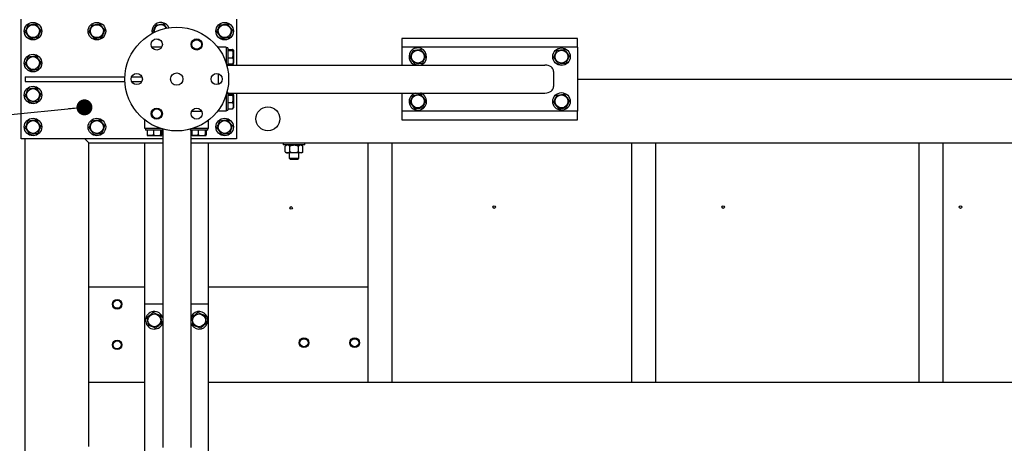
# Model space of a CAD drawing. Header units: millimetres. Extents: x 5 to 589, y 5 to 415.
# Tile 17 of 68: x 297 to 359, y 82 to 109. Entities that reach past the tile are written whole.
import ezdxf

# ---------------------------------------------------------------- set-up
doc = ezdxf.new("R2010")
doc.units = ezdxf.units.MM
doc.layers.add('COTES', color=1, linetype='Continuous')
doc.layers.add('NOTES', color=6, linetype='Continuous')
doc.layers.add('TRAIT-FORT', color=4, linetype='Continuous', lineweight=25)
doc.styles.add('SLDTEXTSTYLE0', font='TXT', dxfattribs={"width": 0.75})
doc.dimstyles.new('SLDDIMSTYLE2', dxfattribs={"dimtxt": 3, "dimasz": 2, "dimexe": 0, "dimexo": 0.0625, "dimgap": 0.75, "dimtad": 1, "dimdec": 0, "dimlfac": 20, "dimrnd": 1e-09, "dimzin": 12, "dimdsep": 46, "dimtxsty": 'SLDTEXTSTYLE0', "dimsah": 1, "dimcen": 0.09, "dimadec": 0, "dimazin": 3, "dimtfac": 1, "dimtdec": 0, "dimtofl": 0, "dimtmove": 0, "dimatfit": 3, "dimfxl": 1, "dimfrac": 2, "dimtolj": 1, "dimtzin": 12, "dimarcsym": 0})
doc.dimstyles.new('SLDDIMSTYLE4', dxfattribs={"dimtxt": 0.18, "dimasz": 1, "dimexe": 0, "dimexo": 0.0625, "dimgap": 0, "dimtad": 0, "dimtih": 1, "dimtoh": 1, "dimdec": 0, "dimrnd": 1e-09, "dimzin": 0, "dimdsep": 46, "dimtxsty": 'Standard', "dimblk1": 'DOT', "dimblk2": 'DOT', "dimsah": 1, "dimcen": 0.09, "dimadec": 0, "dimazin": 0, "dimtfac": 1, "dimtdec": 0, "dimtofl": 0, "dimtmove": 0, "dimatfit": 3, "dimldrblk": 'DOT', "dimfxl": 1, "dimfrac": 2, "dimtolj": 1, "dimtzin": 0, "dimarcsym": 0})

# ---------------------------------------------------------------- blocks, each defined once
blk = doc.blocks.new('_D_44')
at = {"layer": 'COTES', "color": 1, "transparency": 16777216}
for p, q in [((294.92, 196.677), (269.29, 196.677)), ((270.29, 196.677), (270.29, 50.927)), ((316.52, 50.927), (269.29, 50.927))]:
    blk.add_line(p, q, dxfattribs=at)
for points in [[(270.29, 196.677), (269.79, 194.677), (270.79, 194.677)], [(270.29, 50.927), (270.79, 52.927), (269.79, 52.927)]]:
    blk.add_solid(points, dxfattribs=at)
at = {"layer": 'COTES', "color": 1, "transparency": 16777216, "char_height": 3, "attachment_point": 1, "rotation": 90, "style": 'SLDTEXTSTYLE0'}
for s, insert in [('CADRE', (266.423, 121.927)), ('2915', (266.423, 111.935))]:
    blk.add_mtext(s, dxfattribs=dict(at, insert=insert))
blk = doc.blocks.new('_Dot')
at = {"color": 0, "linetype": 'ByBlock', "lineweight": -2}
blk.add_line((-0.5, 0), (-1, 0), dxfattribs=at)
at = {"color": 0, "linetype": 'ByBlock', "const_width": 0.5}
blk.add_lwpolyline([(-0.25, 0, 1), (0.25, 0, 1)], format="xyb", close=True, dxfattribs=at)

msp = doc.modelspace()

# ---------------------------------------------------------------- linework, layer by layer
at = {"layer": 'TRAIT-FORT', "color": 4, "linetype": 'Continuous', "lineweight": 25}
for p, q in [((297.17, 101.177), (297.17, 108.677)), ((310.67, 108.677), (310.67, 105.802)), ((305.433, 107.866), (305.462, 107.827)), ((321.02, 107.477), (321.02, 106.927)), ((332.02, 107.477), (321.02, 107.477)), ((332.02, 106.927), (332.02, 107.477)), ((305.978, 106.927), (305.361, 106.927)), ((309.52, 106.927), (309.481, 106.927)), ((309.52, 106.927), (309.52, 106.877)), ((310.02, 106.927), (309.52, 106.927)), ((310.02, 106.927), (310.02, 105.903)), ((310.12, 106.877), (310.02, 106.877)), ((310.12, 106.877), (310.12, 105.777)), ((310.12, 106.779), (310.419, 106.779)), ((310.12, 106.718), (310.419, 106.718)), ((310.47, 106.73), (310.455, 106.755)), ((310.47, 106.73), (310.47, 105.923)), ((321.02, 106.927), (321.02, 105.802)), ((332.02, 106.927), (321.02, 106.927)), ((332.02, 106.927), (332.02, 102.927)), ((310.12, 106.266), (310.419, 106.266)), ((310.056, 105.777), (310.12, 105.777)), ((310.12, 105.874), (310.419, 105.874)), ((310.12, 105.802), (329.984, 105.802)), ((310.455, 105.898), (310.47, 105.923)), ((297.42, 105.077), (297.42, 104.777)), ((297.42, 105.077), (303.673, 105.077)), ((304.103, 105.077), (304.736, 105.077)), ((309.52, 105.262), (309.52, 104.591)), ((330.52, 105.402), (330.52, 104.452)), ((332.02, 104.927), (364.82, 104.927)), ((297.42, 104.777), (303.673, 104.777)), ((304.103, 104.777), (304.736, 104.777)), ((310.02, 103.951), (310.02, 102.927)), ((310.12, 104.077), (310.056, 104.077)), ((310.12, 104.077), (310.12, 102.977)), ((310.12, 104.052), (329.984, 104.052)), ((310.12, 103.979), (310.419, 103.979)), ((310.12, 103.918), (310.419, 103.918)), ((310.407, 103.987), (310.358, 104.052)), ((310.407, 103.987), (310.403, 103.979)), ((310.47, 103.93), (310.455, 103.955)), ((310.47, 103.93), (310.47, 103.123)), ((310.67, 104.052), (310.67, 101.177)), ((321.02, 104.052), (321.02, 102.927)), ((322.23, 104.035), (322.184, 104.052)), ((310.12, 103.466), (310.419, 103.466)), ((310.12, 103.074), (310.419, 103.074)), ((310.455, 103.098), (310.47, 103.123)), ((307.861, 102.927), (308.478, 102.927)), ((309.52, 102.927), (309.481, 102.927)), ((309.52, 102.977), (309.52, 102.927)), ((310.02, 102.927), (309.52, 102.927)), ((310.02, 102.977), (310.12, 102.977)), ((321.02, 102.927), (321.02, 102.377)), ((332.02, 102.927), (321.02, 102.927)), ((321.02, 102.377), (332.02, 102.377)), ((332.02, 102.377), (332.02, 102.927)), ((304.92, 102.327), (304.92, 102.365)), ((304.97, 102.327), (304.92, 102.327)), ((304.92, 101.827), (304.92, 102.327)), ((305.944, 101.827), (304.92, 101.827)), ((304.97, 101.827), (304.97, 101.727)), ((306.07, 101.727), (306.07, 101.79)), ((307.77, 101.79), (307.77, 101.727)), ((308.92, 101.827), (307.896, 101.827)), ((308.92, 102.327), (308.87, 102.327)), ((308.87, 101.727), (308.87, 101.827)), ((308.92, 102.327), (308.92, 102.365)), ((308.92, 101.827), (308.92, 102.327)), ((306.045, 101.177), (297.17, 101.177)), ((297.42, 50.927), (297.42, 101.177)), ((301.17, 101.177), (301.42, 100.927)), ((301.42, 100.927), (301.17, 101.177)), ((306.07, 101.727), (304.97, 101.727)), ((305.068, 101.727), (305.068, 101.427)), ((305.091, 101.391), (305.116, 101.377)), ((305.923, 101.377), (305.116, 101.377)), ((305.459, 101.727), (305.459, 101.427)), ((305.911, 101.727), (305.911, 101.427)), ((305.923, 101.377), (305.948, 101.391)), ((305.972, 101.727), (305.972, 101.427)), ((305.972, 101.526), (306.045, 101.543)), ((306.045, 101.727), (306.045, 81.862)), ((308.87, 101.727), (307.77, 101.727)), ((307.795, 101.727), (307.795, 81.862)), ((310.67, 101.177), (307.795, 101.177)), ((307.868, 101.727), (307.868, 101.427)), ((307.891, 101.391), (307.916, 101.377)), ((308.723, 101.377), (307.916, 101.377)), ((308.259, 101.727), (308.259, 101.427)), ((308.711, 101.727), (308.711, 101.427)), ((308.723, 101.377), (308.748, 101.391)), ((308.772, 101.727), (308.772, 101.427)), ((301.42, 85.927), (301.42, 100.927)), ((301.42, 100.927), (304.92, 100.927)), ((304.92, 90.827), (304.92, 100.927)), ((304.92, 100.927), (305.32, 100.927)), ((305.32, 100.927), (306.045, 100.927)), ((307.795, 100.927), (308.52, 100.927)), ((308.52, 100.927), (308.92, 100.927)), ((308.92, 90.827), (308.92, 100.927)), ((308.92, 100.927), (387.92, 100.927)), ((313.595, 100.927), (313.595, 100.802)), ((314.945, 100.802), (313.595, 100.802)), ((313.795, 100.802), (313.721, 100.728)), ((313.721, 100.375), (313.721, 100.728)), ((313.995, 100.375), (313.995, 100.728)), ((314.544, 100.375), (314.544, 100.728)), ((314.818, 100.728), (314.745, 100.802)), ((314.818, 100.375), (314.818, 100.728)), ((314.945, 100.802), (314.945, 100.927)), ((318.92, 85.927), (318.92, 100.927)), ((320.42, 85.927), (320.42, 100.927)), ((335.42, 85.927), (335.42, 100.927)), ((336.92, 85.927), (336.92, 100.927)), ((353.42, 85.927), (353.42, 100.927)), ((354.92, 85.927), (354.92, 100.927)), ((313.721, 100.375), (313.795, 100.302)), ((313.858, 100.302), (313.795, 100.302)), ((314.27, 100.302), (313.858, 100.302)), ((313.97, 100.302), (313.97, 99.977)), ((313.97, 99.977), (314.045, 99.902)), ((313.97, 99.977), (314.57, 99.977)), ((314.681, 100.302), (314.27, 100.302)), ((314.495, 99.902), (314.57, 99.977)), ((314.57, 99.977), (314.57, 100.302)), ((314.745, 100.302), (314.681, 100.302)), ((314.745, 100.302), (314.818, 100.375)), ((314.495, 99.902), (314.045, 99.902)), ((301.42, 91.927), (304.92, 91.927)), ((308.92, 91.927), (318.92, 91.927)), ((306.045, 90.827), (304.92, 90.827)), ((304.92, 79.827), (304.92, 90.827)), ((308.92, 90.827), (307.795, 90.827)), ((308.92, 79.827), (308.92, 90.827)), ((306.028, 89.616), (306.045, 89.663)), ((304.92, 85.927), (301.42, 85.927)), ((301.42, 85.527), (301.42, 85.927)), ((387.92, 85.927), (308.92, 85.927)), ((301.42, 82.327), (301.42, 85.527)), ((301.42, 81.927), (301.42, 82.327))]:
    msp.add_line(p, q, dxfattribs=at)
at = {"layer": 'TRAIT-FORT', "color": 4, "linetype": 'Continuous', "lineweight": 25, "flags": 128}
for points in [[(310.304, 105.802), (310.316, 105.85), (310.32, 105.874)], [(310.455, 105.802), (310.468, 105.883), (310.47, 105.923)], [(310.32, 103.979), (310.313, 104.018), (310.304, 104.052)], [(310.47, 103.93), (310.467, 103.982), (310.455, 104.052)], [(305.923, 101.377), (305.95, 101.377), (306.045, 101.391)]]:
    msp.add_lwpolyline(points, dxfattribs=at)
at = {"layer": 'TRAIT-FORT', "color": 4, "linetype": 'Continuous', "lineweight": 25}
for centre, radius in [((297.92, 107.927), 0.55), ((297.92, 107.927), 0.404), ((301.92, 107.927), 0.55), ((301.92, 107.927), 0.404), ((306.92, 104.927), 3.25), ((309.92, 107.927), 0.55), ((309.92, 107.927), 0.404), ((305.67, 107.092), 0.35), ((308.17, 107.092), 0.35), ((308.17, 107.092), 0.325), ((308.17, 107.092), 0.3), ((322.02, 106.327), 0.404), ((331.02, 106.327), 0.55), ((331.02, 106.327), 0.404), ((297.92, 105.927), 0.55), ((297.92, 105.927), 0.404), ((304.42, 104.927), 0.35), ((306.92, 104.927), 0.389), ((309.42, 104.927), 0.35), ((297.92, 103.927), 0.55), ((297.92, 103.927), 0.404), ((322.02, 103.527), 0.404), ((331.02, 103.527), 0.55), ((331.02, 103.527), 0.404), ((305.67, 102.761), 0.35), ((305.67, 102.761), 0.325), ((305.67, 102.761), 0.3), ((308.17, 102.761), 0.35), ((312.632, 102.439), 0.75), ((297.92, 101.927), 0.55), ((301.92, 101.927), 0.55), ((309.92, 101.927), 0.55), ((297.92, 101.927), 0.404), ((301.92, 101.927), 0.404), ((309.92, 101.927), 0.404), ((314.081, 96.858), 0.0825), ((326.802, 96.916), 0.0825), ((341.149, 96.916), 0.0825), ((356.01, 96.916), 0.0825), ((303.189, 90.828), 0.3), ((303.189, 90.828), 0.252), ((305.52, 89.827), 0.404), ((308.32, 89.827), 0.404), ((303.189, 88.288), 0.3), ((303.189, 88.288), 0.252), ((314.891, 88.423), 0.3), ((314.891, 88.423), 0.252), ((318.066, 88.423), 0.3), ((318.066, 88.423), 0.253)]:
    msp.add_circle(centre, radius, dxfattribs=at)
for centre, radius, start, end in [((305.92, 107.927), 0.55, 67.47733, 194.14161), ((305.92, 107.927), 0.404, 97.09378, 189.43802), ((305.92, 107.927), 0.404, 27.43188, 97.09378), ((305.92, 107.927), 0.55, 22.72828, 67.47733), ((305.92, 107.927), 0.55, 242.1447, 264.51745), ((322.02, 106.327), 0.55, 67.47733, 252.65856), ((322.02, 106.327), 0.55, 287.34144, 67.47733), ((322.02, 103.527), 0.55, 107.34144, 67.47733), ((305.52, 89.827), 0.55, 17.34144, 337.47733), ((308.32, 89.827), 0.55, 337.47733, 162.65856), ((308.32, 89.827), 0.55, 197.34144, 337.47733)]:
    msp.add_arc(centre, radius, start, end, dxfattribs=at)
for centre, start_param, end_param in [((329.984, 105.402), 0, 1.570796), ((329.984, 104.452), 4.712389, 6.283185)]:
    msp.add_ellipse(centre, major_axis=(0.536, 0), ratio=0.746513, start_param=start_param, end_param=end_param, dxfattribs=at)
for points, knots in [([(297.433, 107.866), (297.449, 107.905), (297.483, 107.984), (297.532, 108.102), (297.58, 108.214), (297.609, 108.283), (297.624, 108.318)], [0, 0, 0, 0, 0.264605, 0.534948, 0.765343, 1, 1, 1, 1]), ([(297.624, 108.318), (297.686, 108.326), (297.788, 108.338), (297.937, 108.357), (298.037, 108.369), (298.094, 108.377), (298.111, 108.379)], [0, 0, 0, 0, 0.3855495, 0.6376419, 0.8965462, 1, 1, 1, 1]), ([(298.407, 107.987), (298.381, 108.021), (298.329, 108.09), (298.252, 108.192), (298.178, 108.289), (298.133, 108.348), (298.111, 108.379)], [0, 0, 0, 0, 0.264605, 0.534948, 0.765343, 1, 1, 1, 1]), ([(298.407, 107.987), (298.39, 107.948), (298.357, 107.869), (298.307, 107.751), (298.259, 107.639), (298.23, 107.57), (298.216, 107.535)], [0, 0, 0, 0, 0.2646049, 0.5349477, 0.7653431, 1, 1, 1, 1]), ([(301.433, 107.866), (301.449, 107.905), (301.483, 107.984), (301.532, 108.102), (301.58, 108.214), (301.609, 108.283), (301.624, 108.318)], [0, 0, 0, 0, 0.264605, 0.534948, 0.765343, 1, 1, 1, 1]), ([(301.624, 108.318), (301.686, 108.326), (301.788, 108.338), (301.937, 108.357), (302.037, 108.369), (302.094, 108.377), (302.111, 108.379)], [0, 0, 0, 0, 0.3855495, 0.6376419, 0.8965462, 1, 1, 1, 1]), ([(302.407, 107.987), (302.381, 108.021), (302.329, 108.09), (302.252, 108.192), (302.178, 108.289), (302.133, 108.348), (302.111, 108.379)], [0, 0, 0, 0, 0.264605, 0.534948, 0.765343, 1, 1, 1, 1]), ([(302.407, 107.987), (302.39, 107.948), (302.357, 107.869), (302.307, 107.751), (302.259, 107.639), (302.23, 107.57), (302.216, 107.535)], [0, 0, 0, 0, 0.2646049, 0.5349477, 0.7653431, 1, 1, 1, 1]), ([(305.433, 107.866), (305.449, 107.905), (305.483, 107.984), (305.532, 108.102), (305.58, 108.214), (305.609, 108.283), (305.624, 108.318)], [0, 0, 0, 0, 0.264605, 0.534948, 0.765343, 1, 1, 1, 1]), ([(305.624, 108.318), (305.686, 108.326), (305.788, 108.338), (305.937, 108.357), (306.037, 108.369), (306.094, 108.377), (306.111, 108.379)], [0, 0, 0, 0, 0.3855495, 0.6376419, 0.8965462, 1, 1, 1, 1]), ([(306.308, 108.118), (306.288, 108.144), (306.245, 108.201), (306.178, 108.289), (306.133, 108.349), (306.111, 108.379)], [0, 0, 0, 0, 0.299259, 0.646419, 1, 1, 1, 1]), ([(309.433, 107.866), (309.449, 107.905), (309.483, 107.984), (309.532, 108.102), (309.58, 108.214), (309.609, 108.283), (309.624, 108.318)], [0, 0, 0, 0, 0.264605, 0.534948, 0.765343, 1, 1, 1, 1]), ([(309.624, 108.318), (309.686, 108.326), (309.788, 108.338), (309.937, 108.357), (310.037, 108.369), (310.094, 108.377), (310.111, 108.379)], [0, 0, 0, 0, 0.3855495, 0.6376419, 0.8965462, 1, 1, 1, 1]), ([(310.407, 107.987), (310.381, 108.021), (310.329, 108.09), (310.252, 108.192), (310.178, 108.289), (310.133, 108.348), (310.111, 108.379)], [0, 0, 0, 0, 0.264605, 0.534948, 0.765343, 1, 1, 1, 1]), ([(310.407, 107.987), (310.39, 107.948), (310.357, 107.869), (310.307, 107.751), (310.259, 107.639), (310.23, 107.57), (310.216, 107.535)], [0, 0, 0, 0, 0.2646049, 0.5349477, 0.7653431, 1, 1, 1, 1]), ([(297.433, 107.866), (297.458, 107.832), (297.51, 107.763), (297.587, 107.662), (297.661, 107.564), (297.706, 107.505), (297.729, 107.474)], [0, 0, 0, 0, 0.264605, 0.534948, 0.765343, 1, 1, 1, 1]), ([(297.729, 107.474), (297.759, 107.478), (297.821, 107.486), (297.925, 107.499), (298.042, 107.513), (298.142, 107.526), (298.199, 107.533), (298.216, 107.535)], [0, 0, 0, 0, 0.192004, 0.385862, 0.637826, 0.896599, 1, 1, 1, 1]), ([(301.433, 107.866), (301.458, 107.832), (301.51, 107.763), (301.587, 107.662), (301.661, 107.564), (301.706, 107.505), (301.729, 107.474)], [0, 0, 0, 0, 0.264605, 0.534948, 0.765343, 1, 1, 1, 1]), ([(301.729, 107.474), (301.759, 107.478), (301.821, 107.486), (301.925, 107.499), (302.042, 107.513), (302.142, 107.526), (302.199, 107.533), (302.216, 107.535)], [0, 0, 0, 0, 0.192004, 0.385862, 0.637826, 0.896599, 1, 1, 1, 1]), ([(309.433, 107.866), (309.458, 107.832), (309.51, 107.763), (309.587, 107.662), (309.661, 107.564), (309.706, 107.505), (309.729, 107.474)], [0, 0, 0, 0, 0.264605, 0.534948, 0.765343, 1, 1, 1, 1]), ([(309.729, 107.474), (309.759, 107.478), (309.821, 107.486), (309.925, 107.499), (310.042, 107.513), (310.142, 107.526), (310.199, 107.533), (310.216, 107.535)], [0, 0, 0, 0, 0.192004, 0.385862, 0.637826, 0.896599, 1, 1, 1, 1]), ([(310.419, 106.718), (310.435, 106.726), (310.46, 106.738), (310.457, 106.757), (310.44, 106.769), (310.424, 106.777), (310.419, 106.779)], [0, 0, 0, 0, 0.385549, 0.637642, 0.896546, 1, 1, 1, 1]), ([(310.419, 106.266), (310.43, 106.305), (310.453, 106.384), (310.461, 106.502), (310.449, 106.614), (310.429, 106.683), (310.419, 106.718)], [0, 0, 0, 0, 0.264605, 0.534948, 0.765343, 1, 1, 1, 1]), ([(321.533, 106.266), (321.549, 106.305), (321.583, 106.384), (321.632, 106.502), (321.68, 106.614), (321.709, 106.683), (321.724, 106.718)], [0, 0, 0, 0, 0.2646049, 0.5349477, 0.7653431, 1, 1, 1, 1]), ([(321.724, 106.718), (321.786, 106.726), (321.888, 106.738), (322.037, 106.757), (322.137, 106.769), (322.194, 106.777), (322.211, 106.779)], [0, 0, 0, 0, 0.385549, 0.637642, 0.896546, 1, 1, 1, 1]), ([(322.507, 106.387), (322.481, 106.421), (322.429, 106.49), (322.352, 106.592), (322.278, 106.689), (322.233, 106.748), (322.211, 106.779)], [0, 0, 0, 0, 0.264605, 0.534948, 0.765343, 1, 1, 1, 1]), ([(330.533, 106.266), (330.549, 106.305), (330.583, 106.384), (330.632, 106.502), (330.68, 106.614), (330.709, 106.683), (330.724, 106.718)], [0, 0, 0, 0, 0.2646049, 0.5349477, 0.7653431, 1, 1, 1, 1]), ([(330.724, 106.718), (330.786, 106.726), (330.888, 106.738), (331.037, 106.757), (331.137, 106.769), (331.194, 106.777), (331.211, 106.779)], [0, 0, 0, 0, 0.385549, 0.637642, 0.896546, 1, 1, 1, 1]), ([(331.507, 106.387), (331.481, 106.421), (331.429, 106.49), (331.352, 106.592), (331.278, 106.689), (331.233, 106.748), (331.211, 106.779)], [0, 0, 0, 0, 0.264605, 0.534948, 0.765343, 1, 1, 1, 1]), ([(297.433, 105.866), (297.449, 105.905), (297.483, 105.984), (297.532, 106.102), (297.58, 106.214), (297.609, 106.283), (297.624, 106.318)], [0, 0, 0, 0, 0.264605, 0.534948, 0.765343, 1, 1, 1, 1]), ([(297.624, 106.318), (297.686, 106.326), (297.788, 106.338), (297.937, 106.357), (298.037, 106.369), (298.094, 106.377), (298.111, 106.379)], [0, 0, 0, 0, 0.3855495, 0.6376419, 0.8965462, 1, 1, 1, 1]), ([(298.407, 105.987), (298.381, 106.021), (298.329, 106.09), (298.252, 106.192), (298.178, 106.289), (298.133, 106.348), (298.111, 106.379)], [0, 0, 0, 0, 0.264605, 0.534948, 0.765343, 1, 1, 1, 1]), ([(310.419, 106.266), (310.43, 106.232), (310.453, 106.163), (310.461, 106.062), (310.449, 105.964), (310.429, 105.905), (310.419, 105.874)], [0, 0, 0, 0, 0.264605, 0.534948, 0.765343, 1, 1, 1, 1]), ([(321.533, 106.266), (321.558, 106.232), (321.61, 106.163), (321.687, 106.062), (321.761, 105.964), (321.806, 105.905), (321.829, 105.874)], [0, 0, 0, 0, 0.2646049, 0.5349477, 0.7653431, 1, 1, 1, 1]), ([(322.507, 106.387), (322.49, 106.348), (322.457, 106.269), (322.407, 106.151), (322.359, 106.039), (322.33, 105.97), (322.316, 105.935)], [0, 0, 0, 0, 0.264605, 0.534948, 0.765343, 1, 1, 1, 1]), ([(330.533, 106.266), (330.558, 106.232), (330.61, 106.163), (330.687, 106.062), (330.761, 105.964), (330.806, 105.905), (330.829, 105.874)], [0, 0, 0, 0, 0.2646049, 0.5349477, 0.7653431, 1, 1, 1, 1]), ([(331.507, 106.387), (331.49, 106.348), (331.457, 106.269), (331.407, 106.151), (331.359, 106.039), (331.33, 105.97), (331.316, 105.935)], [0, 0, 0, 0, 0.264605, 0.534948, 0.765343, 1, 1, 1, 1]), ([(297.433, 105.866), (297.458, 105.832), (297.51, 105.763), (297.587, 105.662), (297.661, 105.564), (297.706, 105.505), (297.729, 105.474)], [0, 0, 0, 0, 0.264605, 0.534948, 0.765343, 1, 1, 1, 1]), ([(297.729, 105.474), (297.759, 105.478), (297.821, 105.486), (297.925, 105.499), (298.042, 105.513), (298.142, 105.526), (298.199, 105.533), (298.216, 105.535)], [0, 0, 0, 0, 0.192004, 0.385862, 0.637826, 0.896599, 1, 1, 1, 1]), ([(298.407, 105.987), (298.39, 105.948), (298.357, 105.869), (298.307, 105.751), (298.259, 105.639), (298.23, 105.57), (298.216, 105.535)], [0, 0, 0, 0, 0.2646049, 0.5349477, 0.7653431, 1, 1, 1, 1]), ([(310.359, 105.874), (310.358, 105.873), (310.348, 105.849), (310.338, 105.824), (310.328, 105.802)], [0, 0, 0, 0, 0.080348, 1, 1, 1, 1]), ([(310.419, 105.874), (310.427, 105.878), (310.443, 105.886), (310.456, 105.894), (310.455, 105.898), (310.455, 105.898)], [0, 0, 0, 0, 0.486412, 0.977521, 1, 1, 1, 1]), ([(321.829, 105.874), (321.859, 105.878), (321.921, 105.886), (322.025, 105.899), (322.142, 105.913), (322.242, 105.926), (322.299, 105.933), (322.316, 105.935)], [0, 0, 0, 0, 0.192004, 0.385862, 0.637826, 0.896599, 1, 1, 1, 1]), ([(330.829, 105.874), (330.859, 105.878), (330.921, 105.886), (331.025, 105.899), (331.142, 105.913), (331.242, 105.926), (331.299, 105.933), (331.316, 105.935)], [0, 0, 0, 0, 0.192004, 0.385862, 0.637826, 0.896599, 1, 1, 1, 1]), ([(297.433, 103.866), (297.449, 103.905), (297.483, 103.984), (297.532, 104.102), (297.58, 104.214), (297.609, 104.283), (297.624, 104.318)], [0, 0, 0, 0, 0.264605, 0.534948, 0.765343, 1, 1, 1, 1]), ([(297.624, 104.318), (297.686, 104.326), (297.788, 104.338), (297.937, 104.357), (298.037, 104.369), (298.094, 104.377), (298.111, 104.379)], [0, 0, 0, 0, 0.3855495, 0.6376419, 0.8965462, 1, 1, 1, 1]), ([(298.407, 103.987), (298.381, 104.021), (298.329, 104.09), (298.252, 104.192), (298.178, 104.289), (298.133, 104.348), (298.111, 104.379)], [0, 0, 0, 0, 0.264605, 0.534948, 0.765343, 1, 1, 1, 1]), ([(297.433, 103.866), (297.458, 103.832), (297.51, 103.763), (297.587, 103.662), (297.661, 103.564), (297.706, 103.505), (297.729, 103.474)], [0, 0, 0, 0, 0.264605, 0.534948, 0.765343, 1, 1, 1, 1]), ([(298.407, 103.987), (298.39, 103.948), (298.357, 103.869), (298.307, 103.751), (298.259, 103.639), (298.23, 103.57), (298.216, 103.535)], [0, 0, 0, 0, 0.2646049, 0.5349477, 0.7653431, 1, 1, 1, 1]), ([(310.419, 103.918), (310.435, 103.926), (310.46, 103.938), (310.457, 103.957), (310.44, 103.969), (310.424, 103.977), (310.419, 103.979)], [0, 0, 0, 0, 0.385549, 0.637642, 0.896546, 1, 1, 1, 1]), ([(310.419, 103.466), (310.43, 103.505), (310.453, 103.584), (310.461, 103.702), (310.449, 103.814), (310.429, 103.883), (310.419, 103.918)], [0, 0, 0, 0, 0.264605, 0.534948, 0.765343, 1, 1, 1, 1]), ([(321.533, 103.466), (321.549, 103.505), (321.583, 103.584), (321.632, 103.702), (321.68, 103.814), (321.709, 103.883), (321.724, 103.918)], [0, 0, 0, 0, 0.2646049, 0.5349477, 0.7653431, 1, 1, 1, 1]), ([(321.724, 103.918), (321.786, 103.926), (321.888, 103.938), (322.037, 103.957), (322.137, 103.969), (322.194, 103.977), (322.211, 103.979)], [0, 0, 0, 0, 0.385549, 0.637642, 0.896546, 1, 1, 1, 1]), ([(322.507, 103.587), (322.481, 103.621), (322.429, 103.69), (322.352, 103.792), (322.278, 103.889), (322.233, 103.948), (322.211, 103.979)], [0, 0, 0, 0, 0.264605, 0.534948, 0.765343, 1, 1, 1, 1]), ([(330.533, 103.466), (330.549, 103.505), (330.583, 103.584), (330.632, 103.702), (330.68, 103.814), (330.709, 103.883), (330.724, 103.918)], [0, 0, 0, 0, 0.2646049, 0.5349477, 0.7653431, 1, 1, 1, 1]), ([(330.724, 103.918), (330.786, 103.926), (330.888, 103.938), (331.037, 103.957), (331.137, 103.969), (331.194, 103.977), (331.211, 103.979)], [0, 0, 0, 0, 0.385549, 0.637642, 0.896546, 1, 1, 1, 1]), ([(331.507, 103.587), (331.481, 103.621), (331.429, 103.69), (331.352, 103.792), (331.278, 103.889), (331.233, 103.948), (331.211, 103.979)], [0, 0, 0, 0, 0.264605, 0.534948, 0.765343, 1, 1, 1, 1]), ([(297.729, 103.474), (297.759, 103.478), (297.821, 103.486), (297.925, 103.499), (298.042, 103.513), (298.142, 103.526), (298.199, 103.533), (298.216, 103.535)], [0, 0, 0, 0, 0.192004, 0.385862, 0.637826, 0.896599, 1, 1, 1, 1]), ([(310.419, 103.466), (310.43, 103.432), (310.453, 103.363), (310.461, 103.262), (310.449, 103.164), (310.429, 103.105), (310.419, 103.074)], [0, 0, 0, 0, 0.264605, 0.534948, 0.765343, 1, 1, 1, 1]), ([(310.419, 103.074), (310.427, 103.078), (310.443, 103.086), (310.456, 103.094), (310.455, 103.098), (310.455, 103.098)], [0, 0, 0, 0, 0.486412, 0.977521, 1, 1, 1, 1]), ([(321.533, 103.466), (321.558, 103.432), (321.61, 103.363), (321.687, 103.262), (321.761, 103.164), (321.806, 103.105), (321.829, 103.074)], [0, 0, 0, 0, 0.2646049, 0.5349477, 0.7653431, 1, 1, 1, 1]), ([(321.829, 103.074), (321.859, 103.078), (321.921, 103.086), (322.025, 103.099), (322.142, 103.113), (322.242, 103.126), (322.299, 103.133), (322.316, 103.135)], [0, 0, 0, 0, 0.192004, 0.385862, 0.637826, 0.896599, 1, 1, 1, 1]), ([(322.507, 103.587), (322.49, 103.548), (322.457, 103.469), (322.407, 103.351), (322.359, 103.239), (322.33, 103.17), (322.316, 103.135)], [0, 0, 0, 0, 0.264605, 0.534948, 0.765343, 1, 1, 1, 1]), ([(330.533, 103.466), (330.558, 103.432), (330.61, 103.363), (330.687, 103.262), (330.761, 103.164), (330.806, 103.105), (330.829, 103.074)], [0, 0, 0, 0, 0.2646049, 0.5349477, 0.7653431, 1, 1, 1, 1]), ([(330.829, 103.074), (330.859, 103.078), (330.921, 103.086), (331.025, 103.099), (331.142, 103.113), (331.242, 103.126), (331.299, 103.133), (331.316, 103.135)], [0, 0, 0, 0, 0.192004, 0.385862, 0.637826, 0.896599, 1, 1, 1, 1]), ([(331.507, 103.587), (331.49, 103.548), (331.457, 103.469), (331.407, 103.351), (331.359, 103.239), (331.33, 103.17), (331.316, 103.135)], [0, 0, 0, 0, 0.264605, 0.534948, 0.765343, 1, 1, 1, 1]), ([(297.624, 102.318), (297.686, 102.326), (297.788, 102.338), (297.937, 102.357), (298.037, 102.369), (298.094, 102.377), (298.111, 102.379)], [0, 0, 0, 0, 0.3855495, 0.6376419, 0.8965462, 1, 1, 1, 1]), ([(298.407, 101.987), (298.381, 102.021), (298.329, 102.09), (298.252, 102.192), (298.178, 102.289), (298.133, 102.348), (298.111, 102.379)], [0, 0, 0, 0, 0.264605, 0.534948, 0.765343, 1, 1, 1, 1]), ([(301.624, 102.318), (301.686, 102.326), (301.788, 102.338), (301.937, 102.357), (302.037, 102.369), (302.094, 102.377), (302.111, 102.379)], [0, 0, 0, 0, 0.3855495, 0.6376419, 0.8965462, 1, 1, 1, 1]), ([(302.407, 101.987), (302.381, 102.021), (302.329, 102.09), (302.252, 102.192), (302.178, 102.289), (302.133, 102.348), (302.111, 102.379)], [0, 0, 0, 0, 0.264605, 0.534948, 0.765343, 1, 1, 1, 1]), ([(309.624, 102.318), (309.686, 102.326), (309.788, 102.338), (309.937, 102.357), (310.037, 102.369), (310.094, 102.377), (310.111, 102.379)], [0, 0, 0, 0, 0.3855495, 0.6376419, 0.8965462, 1, 1, 1, 1]), ([(310.407, 101.987), (310.381, 102.021), (310.329, 102.09), (310.252, 102.192), (310.178, 102.289), (310.133, 102.348), (310.111, 102.379)], [0, 0, 0, 0, 0.264605, 0.534948, 0.765343, 1, 1, 1, 1]), ([(297.433, 101.866), (297.449, 101.905), (297.483, 101.984), (297.532, 102.102), (297.58, 102.214), (297.609, 102.283), (297.624, 102.318)], [0, 0, 0, 0, 0.264605, 0.534948, 0.765343, 1, 1, 1, 1]), ([(297.433, 101.866), (297.458, 101.832), (297.51, 101.763), (297.587, 101.662), (297.661, 101.564), (297.706, 101.505), (297.729, 101.474)], [0, 0, 0, 0, 0.264605, 0.534948, 0.765343, 1, 1, 1, 1]), ([(298.407, 101.987), (298.39, 101.948), (298.357, 101.869), (298.307, 101.751), (298.259, 101.639), (298.23, 101.57), (298.216, 101.535)], [0, 0, 0, 0, 0.2646049, 0.5349477, 0.7653431, 1, 1, 1, 1]), ([(301.433, 101.866), (301.449, 101.905), (301.483, 101.984), (301.532, 102.102), (301.58, 102.214), (301.609, 102.283), (301.624, 102.318)], [0, 0, 0, 0, 0.264605, 0.534948, 0.765343, 1, 1, 1, 1]), ([(301.433, 101.866), (301.458, 101.832), (301.51, 101.763), (301.587, 101.662), (301.661, 101.564), (301.706, 101.505), (301.729, 101.474)], [0, 0, 0, 0, 0.264605, 0.534948, 0.765343, 1, 1, 1, 1]), ([(302.407, 101.987), (302.39, 101.948), (302.357, 101.869), (302.307, 101.751), (302.259, 101.639), (302.23, 101.57), (302.216, 101.535)], [0, 0, 0, 0, 0.2646049, 0.5349477, 0.7653431, 1, 1, 1, 1]), ([(309.433, 101.866), (309.449, 101.905), (309.483, 101.984), (309.532, 102.102), (309.58, 102.214), (309.609, 102.283), (309.624, 102.318)], [0, 0, 0, 0, 0.264605, 0.534948, 0.765343, 1, 1, 1, 1]), ([(309.433, 101.866), (309.458, 101.832), (309.51, 101.763), (309.587, 101.662), (309.661, 101.564), (309.706, 101.505), (309.729, 101.474)], [0, 0, 0, 0, 0.264605, 0.534948, 0.765343, 1, 1, 1, 1]), ([(310.407, 101.987), (310.39, 101.948), (310.357, 101.869), (310.307, 101.751), (310.259, 101.639), (310.23, 101.57), (310.216, 101.535)], [0, 0, 0, 0, 0.2646049, 0.5349477, 0.7653431, 1, 1, 1, 1]), ([(297.729, 101.474), (297.759, 101.478), (297.821, 101.486), (297.925, 101.499), (298.042, 101.513), (298.142, 101.526), (298.199, 101.533), (298.216, 101.535)], [0, 0, 0, 0, 0.192004, 0.385862, 0.637826, 0.896599, 1, 1, 1, 1]), ([(301.729, 101.474), (301.759, 101.478), (301.821, 101.486), (301.925, 101.499), (302.042, 101.513), (302.142, 101.526), (302.199, 101.533), (302.216, 101.535)], [0, 0, 0, 0, 0.192004, 0.385862, 0.637826, 0.896599, 1, 1, 1, 1]), ([(305.068, 101.427), (305.071, 101.419), (305.079, 101.403), (305.087, 101.391), (305.091, 101.391), (305.091, 101.391)], [0, 0, 0, 0, 0.486412, 0.977521, 1, 1, 1, 1]), ([(305.459, 101.427), (305.425, 101.416), (305.356, 101.394), (305.255, 101.386), (305.157, 101.397), (305.098, 101.417), (305.068, 101.427)], [0, 0, 0, 0, 0.264605, 0.534948, 0.765343, 1, 1, 1, 1]), ([(305.459, 101.427), (305.498, 101.416), (305.578, 101.394), (305.695, 101.386), (305.807, 101.397), (305.876, 101.417), (305.911, 101.427)], [0, 0, 0, 0, 0.264605, 0.534948, 0.765343, 1, 1, 1, 1]), ([(305.911, 101.427), (305.919, 101.412), (305.932, 101.386), (305.95, 101.389), (305.962, 101.406), (305.97, 101.422), (305.972, 101.427)], [0, 0, 0, 0, 0.385549, 0.637642, 0.896546, 1, 1, 1, 1]), ([(305.972, 101.505), (305.995, 101.508), (306.019, 101.511), (306.043, 101.514), (306.045, 101.514)], [0, 0, 0, 0, 0.93813, 1, 1, 1, 1]), ([(307.868, 101.427), (307.871, 101.419), (307.879, 101.403), (307.887, 101.391), (307.891, 101.391), (307.891, 101.391)], [0, 0, 0, 0, 0.486412, 0.977521, 1, 1, 1, 1]), ([(308.259, 101.427), (308.225, 101.416), (308.156, 101.394), (308.055, 101.386), (307.957, 101.397), (307.898, 101.417), (307.868, 101.427)], [0, 0, 0, 0, 0.264605, 0.534948, 0.765343, 1, 1, 1, 1]), ([(308.259, 101.427), (308.298, 101.416), (308.378, 101.394), (308.495, 101.386), (308.607, 101.397), (308.676, 101.417), (308.711, 101.427)], [0, 0, 0, 0, 0.264605, 0.534948, 0.765343, 1, 1, 1, 1]), ([(308.711, 101.427), (308.719, 101.412), (308.732, 101.386), (308.75, 101.389), (308.762, 101.406), (308.77, 101.422), (308.772, 101.427)], [0, 0, 0, 0, 0.385549, 0.637642, 0.896546, 1, 1, 1, 1]), ([(309.729, 101.474), (309.759, 101.478), (309.821, 101.486), (309.925, 101.499), (310.042, 101.513), (310.142, 101.526), (310.199, 101.533), (310.216, 101.535)], [0, 0, 0, 0, 0.192004, 0.385862, 0.637826, 0.896599, 1, 1, 1, 1]), ([(313.858, 100.802), (313.834, 100.797), (313.786, 100.789), (313.743, 100.748), (313.721, 100.728)], [0, 0, 0, 0, 0.504, 1, 1, 1, 1]), ([(313.995, 100.728), (313.977, 100.745), (313.938, 100.78), (313.891, 100.8), (313.864, 100.801), (313.858, 100.802)], [0, 0, 0, 0, 0.432385, 0.879554, 1, 1, 1, 1]), ([(313.995, 100.728), (314.027, 100.743), (314.087, 100.77), (314.179, 100.796), (314.239, 100.8), (314.27, 100.802)], [0, 0, 0, 0, 0.370457, 0.681018, 1, 1, 1, 1]), ([(314.27, 100.802), (314.274, 100.802), (314.312, 100.801), (314.385, 100.791), (314.472, 100.762), (314.523, 100.738), (314.544, 100.728)], [0, 0, 0, 0, 0.048369, 0.39933, 0.762965, 1, 1, 1, 1]), ([(314.544, 100.728), (314.563, 100.745), (314.601, 100.78), (314.648, 100.8), (314.675, 100.801), (314.681, 100.802)], [0, 0, 0, 0, 0.432385, 0.879554, 1, 1, 1, 1]), ([(314.681, 100.802), (314.705, 100.797), (314.753, 100.789), (314.797, 100.748), (314.818, 100.728)], [0, 0, 0, 0, 0.504, 1, 1, 1, 1]), ([(313.721, 100.375), (313.74, 100.358), (313.778, 100.323), (313.825, 100.303), (313.853, 100.302), (313.858, 100.302)], [0, 0, 0, 0, 0.432385, 0.879554, 1, 1, 1, 1]), ([(313.858, 100.302), (313.882, 100.306), (313.93, 100.314), (313.974, 100.355), (313.995, 100.375)], [0, 0, 0, 0, 0.504, 1, 1, 1, 1]), ([(314.27, 100.302), (314.24, 100.303), (314.18, 100.306), (314.105, 100.328), (314.043, 100.352), (314.011, 100.367), (313.995, 100.375)], [0, 0, 0, 0, 0.309932, 0.629427, 0.814308, 1, 1, 1, 1]), ([(314.544, 100.375), (314.523, 100.365), (314.473, 100.341), (314.386, 100.313), (314.313, 100.302), (314.274, 100.302), (314.27, 100.302)], [0, 0, 0, 0, 0.237039, 0.589019, 0.951631, 1, 1, 1, 1]), ([(314.681, 100.302), (314.657, 100.306), (314.609, 100.314), (314.565, 100.355), (314.544, 100.375)], [0, 0, 0, 0, 0.504, 1, 1, 1, 1]), ([(314.818, 100.375), (314.809, 100.366), (314.79, 100.348), (314.761, 100.327), (314.73, 100.31), (314.706, 100.304), (314.69, 100.302), (314.684, 100.302), (314.681, 100.302)], [0, 0, 0, 0, 0.215513, 0.432218, 0.654444, 0.879671, 0.939796, 1, 1, 1, 1]), ([(305.459, 90.314), (305.425, 90.288), (305.356, 90.236), (305.255, 90.159), (305.157, 90.085), (305.098, 90.04), (305.068, 90.018)], [0, 0, 0, 0, 0.264605, 0.534948, 0.765343, 1, 1, 1, 1]), ([(305.459, 90.314), (305.498, 90.297), (305.578, 90.263), (305.695, 90.214), (305.807, 90.166), (305.876, 90.137), (305.911, 90.123)], [0, 0, 0, 0, 0.264605, 0.534948, 0.765343, 1, 1, 1, 1]), ([(305.911, 90.123), (305.919, 90.061), (305.932, 89.958), (305.95, 89.809), (305.962, 89.709), (305.97, 89.652), (305.972, 89.636)], [0, 0, 0, 0, 0.3855495, 0.6376419, 0.8965462, 1, 1, 1, 1]), ([(308.259, 90.314), (308.225, 90.288), (308.156, 90.236), (308.055, 90.159), (307.957, 90.085), (307.898, 90.04), (307.868, 90.018)], [0, 0, 0, 0, 0.264605, 0.534948, 0.765343, 1, 1, 1, 1]), ([(308.259, 90.314), (308.298, 90.297), (308.378, 90.263), (308.495, 90.214), (308.607, 90.166), (308.676, 90.137), (308.711, 90.123)], [0, 0, 0, 0, 0.264605, 0.534948, 0.765343, 1, 1, 1, 1]), ([(308.711, 90.123), (308.719, 90.061), (308.732, 89.958), (308.75, 89.809), (308.762, 89.709), (308.77, 89.652), (308.772, 89.636)], [0, 0, 0, 0, 0.3855495, 0.6376419, 0.8965462, 1, 1, 1, 1]), ([(305.068, 90.018), (305.071, 89.987), (305.079, 89.926), (305.092, 89.821), (305.107, 89.705), (305.119, 89.604), (305.126, 89.547), (305.128, 89.531)], [0, 0, 0, 0, 0.192004, 0.385862, 0.637826, 0.896599, 1, 1, 1, 1]), ([(305.58, 89.34), (305.541, 89.356), (305.462, 89.39), (305.344, 89.439), (305.232, 89.487), (305.163, 89.516), (305.128, 89.531)], [0, 0, 0, 0, 0.2646049, 0.5349477, 0.7653431, 1, 1, 1, 1]), ([(305.58, 89.34), (305.614, 89.365), (305.683, 89.417), (305.785, 89.494), (305.882, 89.568), (305.942, 89.613), (305.972, 89.636)], [0, 0, 0, 0, 0.264605, 0.534948, 0.765343, 1, 1, 1, 1]), ([(307.868, 90.018), (307.871, 89.987), (307.879, 89.926), (307.892, 89.821), (307.907, 89.705), (307.919, 89.604), (307.926, 89.547), (307.928, 89.531)], [0, 0, 0, 0, 0.192004, 0.385862, 0.637826, 0.896599, 1, 1, 1, 1]), ([(308.38, 89.34), (308.341, 89.356), (308.262, 89.39), (308.144, 89.439), (308.032, 89.487), (307.963, 89.516), (307.928, 89.531)], [0, 0, 0, 0, 0.2646049, 0.5349477, 0.7653431, 1, 1, 1, 1]), ([(308.38, 89.34), (308.414, 89.365), (308.483, 89.417), (308.585, 89.494), (308.682, 89.568), (308.742, 89.613), (308.772, 89.636)], [0, 0, 0, 0, 0.264605, 0.534948, 0.765343, 1, 1, 1, 1])]:
    msp.add_open_spline(points, degree=3, knots=knots, dxfattribs=at)

# ---------------------------------------------------------------- dimensions: what is measured, and where the dimension line sits
at = {"layer": 'COTES', "color": 1}
dim = msp.add_linear_dim(base=(270.29, 50.927), p1=(295.92, 196.677), p2=(317.52, 50.927), angle=90, text='<> CADRE', dimstyle='SLDDIMSTYLE2', dxfattribs=at)
dim.commit()
dim.dimension.update_dxf_attribs({"geometry": '_D_44', "text_midpoint": (270.29, 123.802), "dimtype": 160})

# ---------------------------------------------------------------- leaders
at = {"layer": 'NOTES', "color": 211}
msp.add_leader([(301.139, 103.157), (289.714, 102.002)], dimstyle='SLDDIMSTYLE4', dxfattribs=at)

doc.saveas('drawing.dxf')
